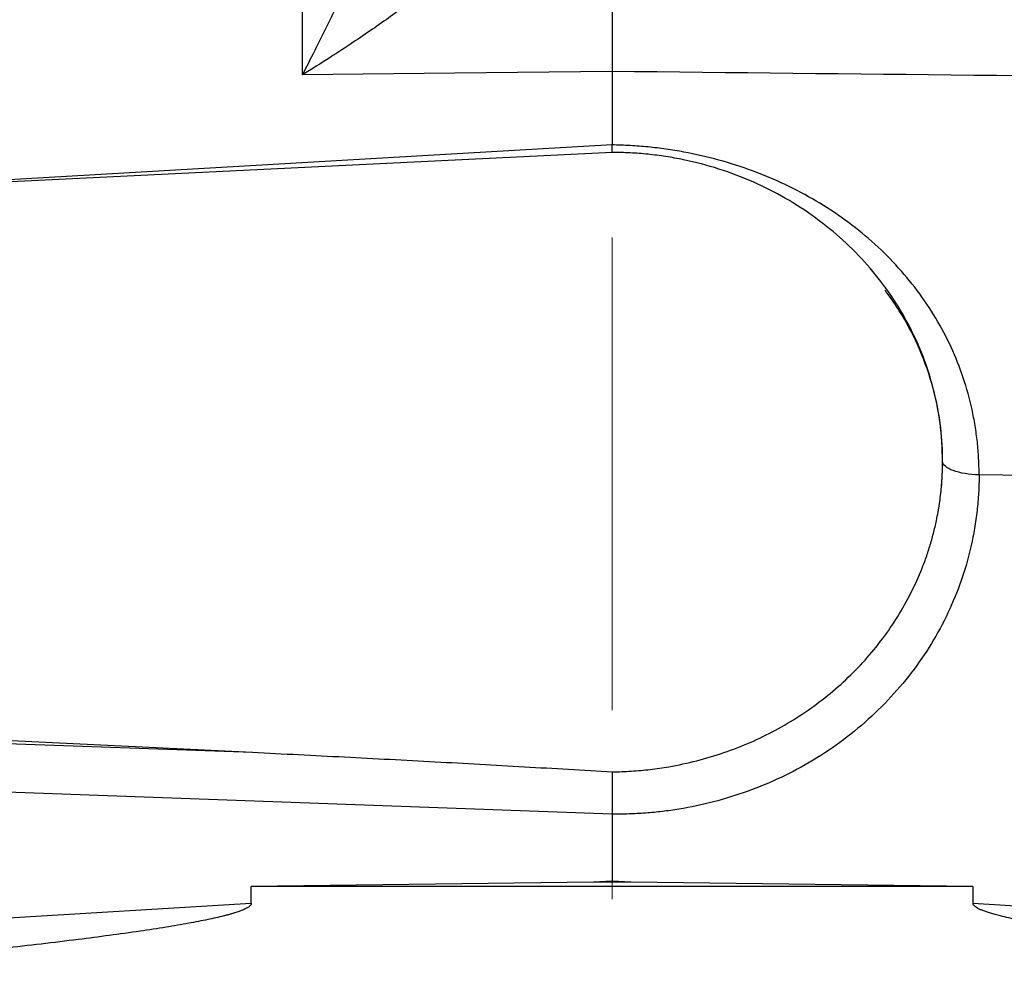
# Model space of a CAD drawing. Header units: inches. Extents: x 0.6 to 16.3, y 0.2 to 11.5.
# Tile 15 of 18: x 12.2 to 13.3, y 7.7 to 8.7. Entities that reach past the tile are written whole.
import ezdxf

# ---------------------------------------------------------------- set-up
doc = ezdxf.new("R2010")
doc.units = ezdxf.units.IN
doc.header["$MEASUREMENT"] = 0
doc.linetypes.add('CENTERX2', pattern=[0.8, 0.5, -0.1, 0.1, -0.1])
doc.styles.add('SLDTEXTSTYLE0', font='TXT', dxfattribs={"width": 0.75})
doc.dimstyles.new('SLDDIMSTYLE1', dxfattribs={"dimtxt": 0.137795, "dimasz": 0.14, "dimexe": 0, "dimexo": 0.0625, "dimgap": 0.034449, "dimtad": 0, "dimdec": 1, "dimlfac": 1.5, "dimrnd": 1e-09, "dimzin": 4, "dimdsep": 46, "dimtxsty": 'SLDTEXTSTYLE0', "dimblk1": 'CLOSED', "dimblk2": 'CLOSED', "dimsah": 1, "dimcen": 0.09, "dimadec": 0, "dimazin": 1, "dimtfac": 1, "dimtdec": 1, "dimtofl": 0, "dimtmove": 0, "dimatfit": 3, "dimldrblk": 'CLOSED', "dimfxl": 0, "dimfrac": 2, "dimtolj": 1, "dimtzin": 12, "dimarcsym": 0})

# ---------------------------------------------------------------- blocks, each defined once
blk = doc.blocks.new('_Closed')
at = {"color": 0, "linetype": 'ByBlock', "lineweight": -2}
for p, q in [((-1, 0.166667), (0, 0)), ((-1, 0.166667), (-1, -0.166667)), ((0, 0), (-1, -0.166667)), ((0, 0), (-1, 0))]:
    blk.add_line(p, q, dxfattribs=at)
blk = doc.blocks.new('_D_3')
at = {"color": 7, "linetype": 'Continuous', "lineweight": 0}
for p, q in [((14.2579, 10.5679), (14.2159, 10.5679)), ((14.2159, 10.5679), (14.2159, 10.3492)), ((14.5633, 10.5679), (14.6053, 10.5679)), ((14.6053, 10.5679), (14.6053, 10.3492)), ((12.8447, 10.3863), (12.8447, 10.4088)), ((15.5397, 7.9516), (15.5397, 10.4088)), ((12.8447, 10.3695), (14.095, 10.3695)), ((15.5397, 10.3695), (14.7261, 10.3695)), ((14.2159, 10.3492), (14.2579, 10.3492)), ((14.6053, 10.3492), (14.5633, 10.3492))]:
    blk.add_line(p, q, dxfattribs=at)
at = {"color": 7, "linetype": 'Continuous', "lineweight": 18, "xscale": 0.14, "yscale": 0.14, "rotation": 180.0000000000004}
blk.add_blockref('_Closed', (12.8447, 10.3695), dxfattribs=at)
at = {"color": 7, "linetype": 'Continuous', "lineweight": 18, "xscale": 0.14, "yscale": 0.14}
blk.add_blockref('_Closed', (15.5397, 10.3695), dxfattribs=at)
at = {"color": 7, "linetype": 'Continuous', "lineweight": 18, "char_height": 0.1378, "attachment_point": 1, "style": 'SLDTEXTSTYLE0'}
for s, insert in [('103', (14.2579, 10.5268)), ('4.0', (14.2833, 10.3207))]:
    blk.add_mtext(s, dxfattribs=dict(at, insert=insert))

msp = doc.modelspace()

# ---------------------------------------------------------------- linework, layer by layer
at = {"color": 7, "linetype": 'CENTERX2', "lineweight": 18}
msp.add_line((12.8447, 3.9877), (12.8447, 10.3469), dxfattribs=at)
at = {"color": 7, "linetype": 'Continuous', "lineweight": 25}
for p, q in [((12.5172, 8.6596), (12.5172, 9.19)), ((12.6781, 8.6614), (12.5172, 8.6596)), ((12.8447, 8.6631), (12.6781, 8.6614)), ((12.8447, 8.6631), (12.8447, 8.5855)), ((12.8447, 8.5775), (10.9981, 8.4871)), ((12.8449, 8.5775), (12.8448, 8.5855)), ((13.1945, 8.2509), (13.1945, 8.251)), ((13.7669, 8.2299), (13.2331, 8.2365)), ((10.9981, 8.0148), (12.4643, 7.943)), ((11.9233, 7.9627), (12.4643, 7.943)), ((12.8447, 7.8775), (11.9226, 7.9111)), ((12.8447, 7.8775), (12.8447, 7.8067)), ((12.8249, 7.8055), (12.4629, 7.801)), ((12.8447, 7.8067), (12.8249, 7.8055)), ((12.8447, 7.8057), (12.8249, 7.8055)), ((12.8646, 7.8055), (12.8447, 7.8067)), ((12.8646, 7.8055), (12.8447, 7.8057)), ((13.2266, 7.801), (12.8646, 7.8055)), ((12.4629, 7.7832), (12.4629, 7.801)), ((13.2266, 7.801), (12.4629, 7.801)), ((13.2266, 7.801), (13.2266, 7.7832)), ((12.4629, 7.7832), (12.0025, 7.755)), ((13.687, 7.755), (13.2266, 7.7832))]:
    msp.add_line(p, q, dxfattribs=at)
at = {"color": 8, "linetype": 'Continuous', "lineweight": 25}
msp.add_line((12.8447, 8.5854), (11.9354, 8.533), dxfattribs=at)
at = {"color": 7, "linetype": 'Continuous', "lineweight": 25}
for points, knots in [([(12.5172, 8.6596), (12.5259, 8.6766), (12.5346, 8.694), (12.5531, 8.7314), (12.5629, 8.7516), (12.5785, 8.7845), (12.5843, 8.7972), (12.593, 8.8163), (12.5958, 8.8226), (12.6032, 8.8391), (12.6076, 8.8492), (12.6188, 8.8755), (12.6254, 8.8917), (12.6386, 8.9257), (12.6451, 8.9435), (12.6509, 8.9609)], [0, 0, 0, 0, 0.296408, 0.296408, 0.563592, 0.563592, 0.730583, 0.730583, 0.834952, 0.834952, 1.04369, 1.04369, 1.37767, 1.37767, 1.669903, 1.669903, 1.669903, 1.669903]), ([(12.7846, 8.8823), (12.7826, 8.8797), (12.7787, 8.8746), (12.7724, 8.8669), (12.7659, 8.8591), (12.759, 8.8513), (12.7518, 8.8433), (12.7443, 8.8353), (12.7365, 8.8272), (12.7212, 8.812), (12.6969, 8.7895), (12.6637, 8.7616), (12.6281, 8.734), (12.5973, 8.7119), (12.5695, 8.693), (12.5449, 8.6768), (12.5269, 8.6657), (12.5172, 8.6596)], [0, 0, 0, 0, 0.027232, 0.055177, 0.083846, 0.113252, 0.143403, 0.174311, 0.205982, 0.238426, 0.356347, 0.48667, 0.606598, 0.742141, 0.813048, 0.89899, 1, 1, 1, 1]), ([(12.8447, 8.8824), (12.8447, 8.8792), (12.8447, 8.8728), (12.8447, 8.8632), (12.8447, 8.8536), (12.8447, 8.8439), (12.8447, 8.8343), (12.8447, 8.8247), (12.8447, 8.8151), (12.8447, 8.8056), (12.8447, 8.7961), (12.8447, 8.7866), (12.8447, 8.7772), (12.8447, 8.7678), (12.8447, 8.7585), (12.8447, 8.7493), (12.8447, 8.7402), (12.8447, 8.7312), (12.8447, 8.7222), (12.8447, 8.7134), (12.8447, 8.7047), (12.8447, 8.6961), (12.8447, 8.6876), (12.8447, 8.6793), (12.8447, 8.6711), (12.8447, 8.6658), (12.8447, 8.6631)], [0, 0, 0, 0, 0.041666, 0.083331, 0.124998, 0.166665, 0.208333, 0.25, 0.291668, 0.333335, 0.375001, 0.416665, 0.458329, 0.499991, 0.541654, 0.583318, 0.624983, 0.66665, 0.708318, 0.749986, 0.791656, 0.833325, 0.874994, 0.916663, 0.958332, 1, 1, 1, 1]), ([(14.3544, 8.6472), (14.1064, 8.6498), (13.6031, 8.655), (13.0999, 8.6604), (12.8447, 8.6631)], [0, 0, 0, 0, 0.492923, 1, 1, 1, 1]), ([(13.2331, 8.2365), (13.2331, 8.2395), (13.233, 8.2453), (13.2327, 8.254), (13.2321, 8.2626), (13.2313, 8.2713), (13.2302, 8.2799), (13.2289, 8.2886), (13.2274, 8.2971), (13.2239, 8.3142), (13.217, 8.3394), (13.2041, 8.3717), (13.1878, 8.4025), (13.1616, 8.4414), (13.1212, 8.4851), (13.0719, 8.5208), (13.0283, 8.5439), (12.9937, 8.5584), (12.9578, 8.57), (12.9269, 8.577), (12.9018, 8.5811), (12.8829, 8.5834), (12.8639, 8.5849), (12.8511, 8.5853), (12.8447, 8.5855)], [0, 0, 0, 0, 0.015445, 0.030884, 0.046324, 0.061776, 0.07725, 0.092756, 0.108303, 0.123901, 0.185893, 0.247975, 0.310053, 0.372289, 0.496882, 0.622072, 0.684944, 0.747856, 0.810832, 0.873842, 0.905346, 0.936824, 0.96835, 1, 1, 1, 1]), ([(13.188, 8.1883), (13.1886, 8.1912), (13.1898, 8.197), (13.1912, 8.2058), (13.1924, 8.2147), (13.1933, 8.2235), (13.194, 8.2323), (13.1944, 8.2412), (13.1945, 8.2501), (13.1943, 8.2682), (13.192, 8.2954), (13.1845, 8.3312), (13.1728, 8.3661), (13.1521, 8.41), (13.1169, 8.4602), (13.0709, 8.502), (13.0287, 8.5295), (12.9943, 8.5469), (12.9581, 8.5606), (12.9269, 8.5688), (12.9016, 8.5733), (12.8828, 8.5757), (12.8638, 8.5772), (12.8511, 8.5774), (12.8447, 8.5775)], [0, 0, 0, 0, 0.015487, 0.030939, 0.046367, 0.061783, 0.077198, 0.092624, 0.108072, 0.123553, 0.186827, 0.250123, 0.313397, 0.376693, 0.500006, 0.623318, 0.686592, 0.749888, 0.813162, 0.876458, 0.907377, 0.938212, 0.969056, 1, 1, 1, 1]), ([(13.188, 8.1883), (13.1886, 8.1912), (13.1898, 8.1971), (13.1912, 8.206), (13.1924, 8.215), (13.1934, 8.2239), (13.194, 8.2329), (13.1944, 8.2419), (13.1945, 8.2479), (13.1945, 8.2509)], [0, 0, 0, 0, 0.143241, 0.286354, 0.429339, 0.572196, 0.714925, 0.857526, 1, 1, 1, 1]), ([(13.2331, 8.2365), (13.2331, 8.2334), (13.233, 8.227), (13.2326, 8.2176), (13.232, 8.2081), (13.231, 8.1987), (13.2298, 8.1893), (13.2284, 8.1799), (13.2251, 8.1621), (13.2186, 8.1362), (13.2062, 8.1025), (13.1902, 8.0697), (13.1635, 8.0274), (13.1214, 7.9793), (13.0695, 7.9404), (13.0238, 7.9159), (12.9885, 7.9013), (12.9523, 7.8901), (12.9221, 7.8837), (12.898, 7.8803), (12.8803, 7.8786), (12.8625, 7.8776), (12.8507, 7.8776), (12.8447, 7.8775)], [0, 0, 0, 0, 0.016684, 0.0333388, 0.0499756, 0.0666059, 0.0832409, 0.0998921, 0.1165708, 0.1783097, 0.2400731, 0.3043777, 0.3687081, 0.4999063, 0.6311209, 0.6954479, 0.7598008, 0.8215713, 0.8833664, 0.9125422, 0.9416657, 0.9707981, 1, 1, 1, 1]), ([(12.845, 7.9223), (12.8484, 7.9224), (12.8551, 7.9225), (12.8651, 7.9231), (12.8751, 7.9238), (12.8851, 7.9249), (12.895, 7.9262), (12.9115, 7.9288), (12.9344, 7.9337), (12.9631, 7.9423), (12.991, 7.9531), (13.0266, 7.9704), (13.0681, 7.9973), (13.1041, 8.0303), (13.1289, 8.0598), (13.1455, 8.0834), (13.1598, 8.1082), (13.1698, 8.1298), (13.1766, 8.1474), (13.181, 8.1609), (13.1849, 8.1745), (13.187, 8.1837), (13.188, 8.1883)], [0, 0, 0, 0, 0.020874, 0.041712, 0.06253, 0.083345, 0.104173, 0.12503, 0.187464, 0.249901, 0.312456, 0.375009, 0.499679, 0.62469, 0.687215, 0.749736, 0.812312, 0.87489, 0.906187, 0.937433, 0.968684, 1, 1, 1, 1]), ([(12.4643, 7.943), (12.4967, 7.9414), (12.5611, 7.9382), (12.657, 7.9331), (12.7515, 7.9279), (12.814, 7.9241), (12.845, 7.9223)], [0, 0, 0, 0, 0.2554749, 0.5072983, 0.7554725, 1, 1, 1, 1]), ([(12.845, 7.9224), (12.845, 7.9217), (12.845, 7.9201), (12.845, 7.9176), (12.845, 7.9149), (12.845, 7.9119), (12.845, 7.9087), (12.845, 7.9053), (12.845, 7.9017), (12.8449, 7.8977), (12.8449, 7.8933), (12.8448, 7.8883), (12.8448, 7.883), (12.8448, 7.8794), (12.8447, 7.8775)], [0, 0, 0, 0, 0.067685, 0.13665, 0.206866, 0.278316, 0.351009, 0.425005, 0.500378, 0.581378, 0.671895, 0.771883, 0.881258, 1, 1, 1, 1]), ([(12.4629, 7.7832), (12.4629, 7.783), (12.4628, 7.7825), (12.4625, 7.7817), (12.4619, 7.7809), (12.461, 7.7801), (12.46, 7.7793), (12.4587, 7.7785), (12.4572, 7.7777), (12.4555, 7.7769), (12.4536, 7.776), (12.4514, 7.7752), (12.449, 7.7743), (12.4464, 7.7735), (12.4436, 7.7726), (12.4405, 7.7717), (12.4372, 7.7708), (12.4294, 7.7688), (12.4159, 7.7658), (12.3956, 7.7619), (12.3717, 7.7578), (12.3327, 7.7519), (12.2756, 7.7443), (12.1969, 7.7351), (12.1051, 7.7255), (12.0395, 7.7193), (12.0044, 7.716)], [0, 0, 0, 0, 0.001753, 0.003661, 0.005827, 0.00832, 0.011186, 0.014454, 0.018147, 0.022276, 0.026854, 0.031886, 0.037379, 0.043337, 0.049764, 0.056661, 0.064031, 0.071875, 0.108516, 0.15287, 0.204977, 0.264856, 0.40639, 0.576068, 0.773929, 1, 1, 1, 1]), ([(13.685, 7.716), (13.6645, 7.7179), (13.6248, 7.7216), (13.5675, 7.7273), (13.5145, 7.7328), (13.4658, 7.7382), (13.4214, 7.7435), (13.3814, 7.7486), (13.3469, 7.7534), (13.3178, 7.7578), (13.2939, 7.7619), (13.2736, 7.7658), (13.2594, 7.7689), (13.2504, 7.7713), (13.2454, 7.7727), (13.2411, 7.7741), (13.2373, 7.7755), (13.234, 7.7768), (13.2314, 7.7781), (13.2293, 7.7794), (13.2278, 7.7807), (13.2268, 7.7819), (13.2266, 7.7828), (13.2266, 7.7832)], [0, 0, 0, 0, 0.132628, 0.256047, 0.37026, 0.475271, 0.571087, 0.657715, 0.735165, 0.795018, 0.847115, 0.891481, 0.92815, 0.940474, 0.951585, 0.961491, 0.970206, 0.977748, 0.984144, 0.98944, 0.99372, 0.99714, 1, 1, 1, 1])]:
    msp.add_open_spline(points, degree=3, knots=knots, dxfattribs=at)
at = {"color": 8, "linetype": 'Continuous', "lineweight": 25}
msp.add_open_spline([(13.1945, 8.2509), (13.194, 8.2645), (13.1929, 8.2923), (13.1838, 8.3339), (13.1717, 8.3671), (13.1592, 8.3924), (13.1485, 8.4107), (13.1395, 8.424), (13.134, 8.4311), (13.1333, 8.432)], degree=3, knots=[0, 0, 0, 0, 0.208572, 0.426539, 0.653983, 0.753849, 0.862876, 0.981069, 1, 1, 1, 1], dxfattribs=at)
at = {"color": 7, "linetype": 'Continuous', "lineweight": 25}
for points in [[(13.2331, 8.2365), (13.2229, 8.2367), (13.2028, 8.2399), (13.1945, 8.2472), (13.1945, 8.2509)], [(12.8447, 7.8057), (12.8447, 7.8061), (12.8447, 7.8064), (12.8447, 7.8067)]]:
    msp.add_open_spline(points, degree=3, dxfattribs=at)

# ---------------------------------------------------------------- dimensions: what is measured, and where the dimension line sits
at = {"color": 7, "linetype": 'Continuous', "lineweight": 18}
dim = msp.add_linear_dim(base=(12.8447, 10.3695), p1=(15.5397, 7.9123), p2=(12.8447, 10.3469), dimstyle='SLDDIMSTYLE1', dxfattribs=at)
dim.commit()
dim.dimension.update_dxf_attribs({"geometry": '_D_3', "text_midpoint": (14.4106, 10.3695), "dimtype": 160})

doc.saveas('drawing.dxf')
